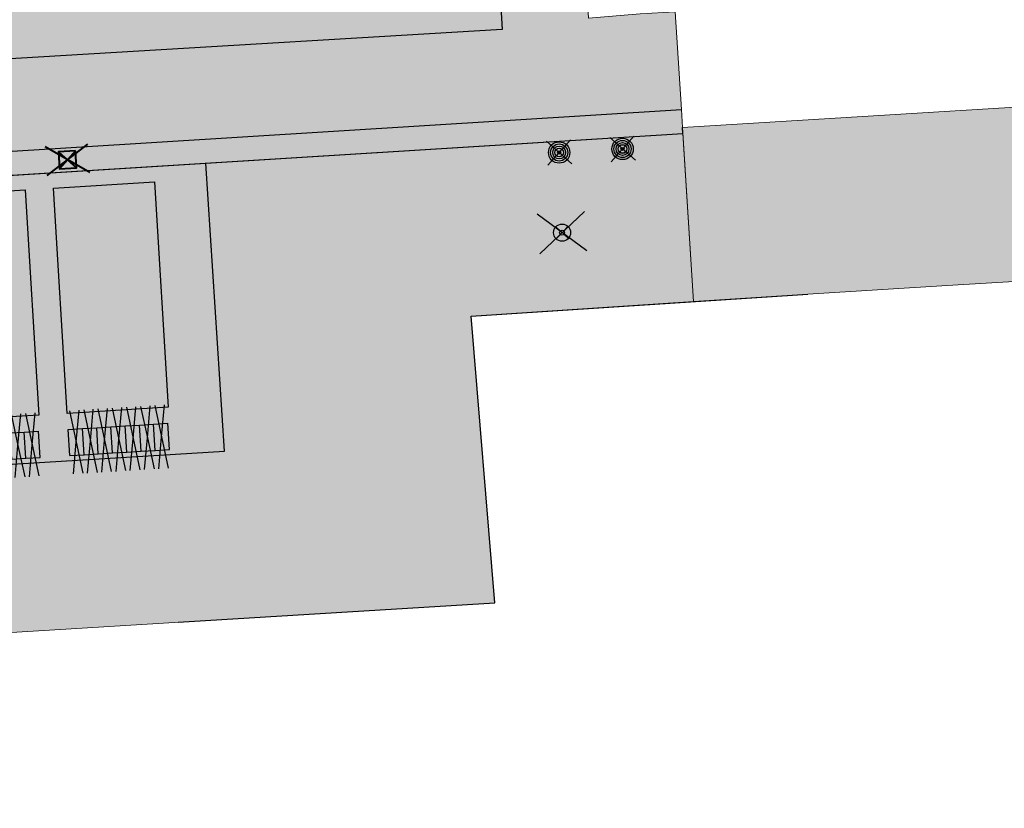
# Model space of a CAD drawing. Header units: metres. Extents: x -1 to 162893, y -2 to 502950.
# Tile 22 of 107: x 162629 to 162646, y 502580 to 502594. Entities that reach past the tile are written whole.
import ezdxf

# ---------------------------------------------------------------- set-up
doc = ezdxf.new("R2010")
doc.units = ezdxf.units.M
for name, color, linetype, lineweight in [('V-BH-RI-GWA_KOLK-S', 30, 'Continuous', 40), ('V-BH-VH-GOOT_BSS_KEIFORMAAT_4STREK-G', 5, 'Continuous', 30), ('V-BH-VH-MATERIAALGRENS-G', 7, 'Continuous', 30), ('V-WE-IE-MEUBILAIR_WEGMEUBILAIR_PAAL CONISCH-S', 7, 'Continuous', 30), ('V-WE-IE-MEUBILAIR_WEGMEUBILAIR_PAAL-S', 7, 'Continuous', 30), ('V-WE-VH-OPENVERHARDING_BETONSTRAATSTEEN-A', 92, 'Continuous', 18), ('V-WE-VH-OPENVERHARDING_TEGEL-A', 92, 'Continuous', 18), ('V-WE-VH-STOOTBAND-S', 7, 'Continuous', 25), ('V01-WE-VH-OPENVERHARDING_TEGEL-A', 92, 'Continuous', 18)]:
    doc.layers.add(name, color=color, linetype=linetype, lineweight=lineweight)
for name, color, linetype, lineweight, true_color in [('V-WE-VH-VERHARDING_BETONSTRAATSTEEN_KF_ELLEBOOG_GRIJS-A', 254, 'Continuous', 13, 0xbebebe), ('V-WE-VH-VERHARDING_BSS_DUBBELKLINKER_KF_ROOD_HALFSTEENSVERBAND-A', 13, 'Continuous', 13, 0xbd7e7e), ('V-WE-VH-VERHARDING_TEGEL_300x300x45_GRIJS-A', 253, 'Continuous', 13, 0x828282)]:
    doc.layers.add(name, color=color, linetype=linetype, lineweight=lineweight, true_color=true_color)
doc.layers.add('X-XX-AL-HULPLIJN 01-G', color=1, linetype='Continuous', lineweight=18, true_color=0xff0000, plot=False)
doc.layers.add('X01-XX-AL-HULPLIJN 01-G', color=1, linetype='Continuous', lineweight=18, true_color=0xff0000, plot=False)
pattern_1 = [(0, (0, 0), (0.3, 0.15), [0.3, -0.3]), (90, (0, 0), (-0.3, 1.83697019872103e-17), [])]

# ---------------------------------------------------------------- blocks, each defined once
blk = doc.blocks.new('V-SIE-WEG_PAAL_BETON14')
at = {"layer": 'V-WE-IE-MEUBILAIR_WEGMEUBILAIR_PAAL-S', "ltscale": 1.5}
for p, q in [((-0.2248848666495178, 0.1985618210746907), (0.2248848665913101, -0.1985618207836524)), ((0.1985618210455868, 0.224884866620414), (-0.1985618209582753, -0.224884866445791))]:
    blk.add_line(p, q, dxfattribs=at)
for radius in [0.1875, 0.1499999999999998, 0.1124999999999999, 0.07800000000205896, 0.07499999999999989, 0.02700000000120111]:
    blk.add_circle((-5.820766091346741e-11, 0), radius, dxfattribs=at)
blk = doc.blocks.new('V-SIE-WEG_PAAL_BETON15')
at = {"layer": 'V-WE-IE-MEUBILAIR_WEGMEUBILAIR_PAAL-S', "ltscale": 1.5}
for p, q in [((-0.2248848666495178, 0.1985618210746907), (0.2248848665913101, -0.1985618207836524)), ((0.1985618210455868, 0.224884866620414), (-0.1985618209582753, -0.224884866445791))]:
    blk.add_line(p, q, dxfattribs=at)
for radius in [0.1875, 0.1499999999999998, 0.1124999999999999, 0.07800000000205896, 0.07499999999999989, 0.02700000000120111]:
    blk.add_circle((-5.820766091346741e-11, 0), radius, dxfattribs=at)
blk = doc.blocks.new('V-SIE-WEG_PAAL_CONISCH1')
at = {"layer": 'V-WE-IE-MEUBILAIR_WEGMEUBILAIR_PAAL CONISCH-S'}
for p, q in [((-0.3920461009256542, -0.3727872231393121), (0.3920461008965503, 0.3727872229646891)), ((0.4352018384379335, -0.3213562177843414), (-0.4352018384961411, 0.3213562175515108)), ((-0.110530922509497, 0.1018162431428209), (-0.03086646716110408, 0.02911944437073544)), ((0.1019008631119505, 0.1095127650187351), (0.02917303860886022, 0.03034734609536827)), ((-0.02857844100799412, -0.03185608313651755), (-0.1013372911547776, -0.1105224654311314)), ((0.0313059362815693, -0.0281329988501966), (0.1105023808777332, -0.1013598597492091))]:
    blk.add_line(p, q, dxfattribs=at)
for centre, radius in [((6.245099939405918e-07, -1.262372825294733e-05), 0.1500000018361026), ((-5.820766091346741e-11, 0), 0.04250000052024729)]:
    blk.add_circle(centre, radius, dxfattribs=at)
for p in [(-0.110530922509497, 0.1018162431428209), (0.1019008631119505, 0.1095127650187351)]:
    blk.add_point(p, dxfattribs=at)
blk = doc.blocks.new('V-SRI-KOLK_STRAAT_300X300-SO45')
at = {"layer": 'V-BH-RI-GWA_KOLK-S', "ltscale": 0.02}
for p, q in [((0.3995430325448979, -0.375486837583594), (-0.3805729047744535, 0.0760872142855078)), ((-0.3489560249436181, -0.4229121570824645), (0.3679261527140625, 0.1235125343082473))]:
    blk.add_line(p, q, dxfattribs=at)
at = {"layer": 'V-BH-RI-GWA_KOLK-S', "ltscale": 0.2}
for p, q in [((0.1496998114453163, 0.009485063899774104), (-0.1307296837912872, -0.308884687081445)), ((-0.1496998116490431, -0.009485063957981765), (0.168669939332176, -0.2899145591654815))]:
    blk.add_line(p, q, dxfattribs=at)
at = {"layer": 'V-BH-RI-GWA_KOLK-S', "ltscale": 0.2, "flags": 128}
blk.add_lwpolyline([(0.1496998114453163, 0.009485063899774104), (-0.1496998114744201, -0.009485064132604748), (-0.1307296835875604, -0.3088846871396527), (0.168669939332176, -0.2899145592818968), (0.1496998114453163, 0.009485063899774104)], dxfattribs=at)
blk = doc.blocks.new('V-SVH-STOOTBAND_VLAK_VLAK_1000X200')
at = {"flags": 128}
for points in [[(-0.335596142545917, 0.2416108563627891), (-3.63207727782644e-17, 0), (0.3355961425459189, 0.241610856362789)], [(-0.335596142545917, -0.241610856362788), (0, 0), (0.3340844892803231, -0.2405225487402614)]]:
    blk.add_lwpolyline(points, dxfattribs=at)
for points in [[(-0.5, 0.1), (0.5, 0.1)], [(-0.5, -0.1), (-0.5, 0.1)], [(0.5, -0.1), (0.5, 0.1)], [(-0.5, -0.1), (0.5, -0.1)]]:
    blk.add_lwpolyline(points)

msp = doc.modelspace()

# ---------------------------------------------------------------- hatches: boundary and pattern name
at = {"layer": 'V-BH-VH-GOOT_BSS_KEIFORMAAT_4STREK-G'}
h = msp.add_hatch(dxfattribs=at)
h.set_pattern_fill('AVH-BSS_KEIFORMAAT_HALFST', color=256, angle=90, pattern_type=2)
h.set_pattern_definition([(90, (0, 0), (-0.105, 0.105), [0.105, -0.105]), (180, (0, 0), (-1.285879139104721e-17, -0.105), [])])
h.paths.add_polyline_path([(162599.0189449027, 502589.6791910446), (162599.045, 502589.26), (162640.262099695, 502591.8220061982), (162640.2359384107, 502592.2411906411)])
at = {"layer": 'V-WE-VH-OPENVERHARDING_BETONSTRAATSTEEN-A'}
h = msp.add_hatch(dxfattribs=at)
h.set_pattern_fill('AVH-BSS_KEIFORMAAT_HALFST', color=256, scale=2, angle=90, pattern_type=2)
h.set_pattern_definition([(90, (0, 0), (-0.21, 0.21), [0.21, -0.21]), (180, (0, 0), (-2.571758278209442e-17, -0.21), [])])
h.paths.add_polyline_path([(162599.045, 502589.26), (162599.381, 502584.237), (162632.222, 502586.249), (162631.8979998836, 502591.3019999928)])
h.paths.add_polyline_path([(162606.0473839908, 502589.4441764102), (162606.2894595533, 502585.4928824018), (162604.7223976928, 502585.3968765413), (162604.5206682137, 502585.3845176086), (162604.2785926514, 502589.335811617)], flags=16)
h.paths.add_polyline_path([(162601.5116727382, 502589.1662965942), (162601.7537483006, 502585.2150025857), (162600.1866864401, 502585.1189967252), (162599.984956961, 502585.1066377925), (162599.7428813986, 502589.057931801)], flags=16)
h.paths.add_polyline_path([(162603.7795283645, 502589.3052365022), (162604.0216039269, 502585.3539424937), (162602.4545420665, 502585.2579366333), (162602.2528125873, 502585.2455777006), (162602.010737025, 502589.196871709)], flags=16)
h.paths.add_polyline_path([(162608.3152396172, 502589.5831163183), (162608.5573151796, 502585.6318223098), (162606.9902533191, 502585.5358164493), (162606.78852384, 502585.5234575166), (162606.5464482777, 502589.474751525)], flags=16)
h.paths.add_polyline_path([(162610.5830952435, 502589.7220562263), (162610.825170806, 502585.7707622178), (162609.2581089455, 502585.6747563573), (162609.0563794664, 502585.6623974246), (162608.814303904, 502589.6136914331)], flags=16)
h.paths.add_polyline_path([(162612.8509508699, 502589.8609961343), (162613.0930264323, 502585.9097021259), (162611.5259645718, 502585.8136962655), (162611.3242350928, 502585.8013373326), (162611.0821595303, 502589.7526313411)], flags=16)
h.paths.add_polyline_path([(162615.1188064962, 502589.9999360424), (162615.3608820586, 502586.0486420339), (162613.7938201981, 502585.9526361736), (162613.5920907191, 502585.9402772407), (162613.3500151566, 502589.8915712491)], flags=16)
h.paths.add_polyline_path([(162617.3866621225, 502590.1388759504), (162617.6287376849, 502586.1875819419), (162616.0616758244, 502586.0915760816), (162615.8599463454, 502586.0792171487), (162615.6178707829, 502590.0305111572)], flags=16)
h.paths.add_polyline_path([(162619.6545177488, 502590.2778158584), (162619.8965933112, 502586.32652185), (162618.3295314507, 502586.2305159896), (162618.1278019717, 502586.2181570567), (162617.8857264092, 502590.1694510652)], flags=16)
h.paths.add_polyline_path([(162621.9223733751, 502590.4167557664), (162622.1644489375, 502586.465461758), (162620.597387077, 502586.3694558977), (162620.395657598, 502586.3570969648), (162620.1535820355, 502590.3083909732)], flags=16)
h.paths.add_polyline_path([(162624.1902290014, 502590.5556956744), (162624.4323045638, 502586.604401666), (162622.8652427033, 502586.5083958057), (162622.6635132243, 502586.4960368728), (162622.4214376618, 502590.4473308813)], flags=16)
h.paths.add_polyline_path([(162626.4580846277, 502590.6946355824), (162626.7001601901, 502586.743341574), (162625.1330983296, 502586.6473357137), (162624.9313688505, 502586.6349767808), (162624.6892932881, 502590.5862707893)], flags=16)
h.paths.add_polyline_path([(162628.725940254, 502590.8335754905), (162628.9680158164, 502586.882281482), (162627.4009539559, 502586.7862756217), (162627.1992244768, 502586.7739166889), (162626.9571489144, 502590.7252106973)], flags=16)
h.paths.add_polyline_path([(162630.9937958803, 502590.9725153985), (162631.2358714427, 502587.0212213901), (162629.6688095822, 502586.9252155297), (162629.4670801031, 502586.9128565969), (162629.2250045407, 502590.8641506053)], flags=16)
at = {"layer": 'V-WE-VH-OPENVERHARDING_TEGEL-A'}
h = msp.add_hatch(dxfattribs=at)
h.set_pattern_fill('AVH-TEGEL_300X300_HALFST', color=256, pattern_type=2)
h.set_pattern_definition(pattern_1)
h.paths.add_polyline_path([(162591.0137579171, 502645.2472752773), (162591.4090228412, 502638.1825951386), (162594.5412034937, 502638.3735376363), (162597.2410320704, 502593.456027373), (162599.1483210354, 502593.5696491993), (162596.4269999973, 502637.2340000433), (162597.9760000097, 502637.3390000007), (162600.821, 502591.482), (162637.09, 502593.649), (162637.0232382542, 502594.8439987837), (162601.9550000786, 502592.7570000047), (162599.283, 502637.367), (162600.782, 502637.462), (162603.246, 502596.48), (162605.17, 502595.115), (162604.9018155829, 502599.7525513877), (162602.479410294, 502638.8804459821), (162605.0267100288, 502639.0267766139), (162604.5548183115, 502646.1016502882), (162601.8766622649, 502645.9574473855), (162601.8971522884, 502645.6581677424), (162593.9156048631, 502645.1114658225), (162593.895213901, 502645.4092985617)])
h.paths.add_polyline_path([(162597.192, 502604.815), (162597.249, 502603.907), (162598.157, 502603.965), (162598.1, 502604.872)], flags=16)
h.paths.add_polyline_path([(162602.073, 502620.244), (162602.13, 502619.336), (162603.038, 502619.394), (162602.981, 502620.301)], flags=16)
h.paths.add_polyline_path([(162595.1215886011, 502636.7816275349), (162595.1785886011, 502635.8736275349), (162596.0865886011, 502635.9316275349), (162596.0295886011, 502636.8386275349)], flags=16)
at = {"layer": 'V-WE-VH-VERHARDING_BETONSTRAATSTEEN_KF_ELLEBOOG_GRIJS-A'}
h = msp.add_hatch(dxfattribs=at)
h.set_pattern_fill('AVH-BSS_KEIFORMAAT_ELLEBOOG', color=256, scale=2, pattern_type=2)
h.set_pattern_definition([(0, (0, 0), (0.21, 0.21), [0.63, -0.21]), (270, (0, 0.42), (0.21, 0.21), [0.63, -0.21])])
h.paths.add_polyline_path([(162630.9937958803, 502590.9725153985), (162631.2358714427, 502587.0212213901), (162629.6688095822, 502586.9252155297), (162629.4670801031, 502586.9128565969), (162629.2250045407, 502590.8641506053)])
h.paths.add_polyline_path([(162628.725940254, 502590.8335754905), (162628.9680158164, 502586.882281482), (162627.4009539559, 502586.7862756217), (162627.1992244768, 502586.7739166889), (162626.9571489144, 502590.7252106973)])
h.paths.add_polyline_path([(162626.4580846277, 502590.6946355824), (162626.7001601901, 502586.743341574), (162625.1330983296, 502586.6473357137), (162624.9313688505, 502586.6349767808), (162624.6892932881, 502590.5862707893)])
h.paths.add_polyline_path([(162624.1902290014, 502590.5556956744), (162624.4323045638, 502586.604401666), (162622.8652427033, 502586.5083958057), (162622.6635132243, 502586.4960368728), (162622.4214376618, 502590.4473308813)])
h.paths.add_polyline_path([(162621.9223733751, 502590.4167557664), (162622.1644489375, 502586.465461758), (162620.597387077, 502586.3694558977), (162620.395657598, 502586.3570969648), (162620.1535820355, 502590.3083909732)])
h.paths.add_polyline_path([(162619.6545177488, 502590.2778158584), (162619.8965933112, 502586.32652185), (162618.3295314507, 502586.2305159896), (162618.1278019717, 502586.2181570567), (162617.8857264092, 502590.1694510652)])
h.paths.add_polyline_path([(162617.3866621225, 502590.1388759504), (162617.6287376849, 502586.1875819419), (162616.0616758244, 502586.0915760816), (162615.8599463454, 502586.0792171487), (162615.6178707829, 502590.0305111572)])
h.paths.add_polyline_path([(162615.1188064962, 502589.9999360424), (162615.3608820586, 502586.0486420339), (162613.7938201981, 502585.9526361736), (162613.5920907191, 502585.9402772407), (162613.3500151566, 502589.8915712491)])
h.paths.add_polyline_path([(162601.5116727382, 502589.1662965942), (162601.7537483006, 502585.2150025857), (162600.1866864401, 502585.1189967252), (162599.984956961, 502585.1066377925), (162599.7428813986, 502589.057931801)])
h.paths.add_polyline_path([(162603.7795283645, 502589.3052365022), (162604.0216039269, 502585.3539424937), (162602.4545420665, 502585.2579366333), (162602.2528125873, 502585.2455777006), (162602.010737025, 502589.196871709)])
h.paths.add_polyline_path([(162606.0473839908, 502589.4441764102), (162606.2894595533, 502585.4928824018), (162604.7223976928, 502585.3968765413), (162604.5206682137, 502585.3845176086), (162604.2785926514, 502589.335811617)])
h.paths.add_polyline_path([(162608.3152396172, 502589.5831163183), (162608.5573151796, 502585.6318223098), (162606.9902533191, 502585.5358164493), (162606.78852384, 502585.5234575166), (162606.5464482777, 502589.474751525)])
h.paths.add_polyline_path([(162612.8509508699, 502589.8609961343), (162613.0930264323, 502585.9097021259), (162611.5259645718, 502585.8136962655), (162611.3242350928, 502585.8013373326), (162611.0821595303, 502589.7526313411)])
h.paths.add_polyline_path([(162610.5830952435, 502589.7220562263), (162610.825170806, 502585.7707622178), (162609.2581089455, 502585.6747563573), (162609.0563794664, 502585.6623974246), (162608.814303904, 502589.6136914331)])
at = {"layer": 'V-WE-VH-VERHARDING_BSS_DUBBELKLINKER_KF_ROOD_HALFSTEENSVERBAND-A'}
h = msp.add_hatch(dxfattribs=at)
h.set_pattern_fill('AVH-SBS_DIKFORMAAT_HALFST', color=256, scale=2, angle=183.5954109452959, pattern_type=2)
h.set_pattern_definition([(183.5954109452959, (0, 0), (0.006271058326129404, -0.09980317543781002), []), (273.5954109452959, (-0.3992127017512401, -0.02508423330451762), (0.3992127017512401, 0.02508423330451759), [0.1, -0.1]), (273.5954109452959, (-0.1933352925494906, -0.1123452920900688), (0.3992127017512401, 0.02508423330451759), [0.1, -0.1]), (183.5954109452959, (-0.1964708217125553, -0.06244370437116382), (0.01254211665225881, -0.19960635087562), [0, -0.2, 0, 0, 0]), (183.5954109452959, (-0.1901997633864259, -0.1622468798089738), (0.01254211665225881, -0.19960635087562), [0, -0.2, 0, 0, 0])])
h.paths.add_polyline_path([(162640.1239355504, 502593.9552075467), (162640.2359384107, 502592.2411906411), (162599.0189449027, 502589.6791910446), (162599.045, 502589.26), (162598.1100000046, 502589.1910000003), (162597.9349999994, 502591.9440000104), (162597.8632651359, 502593.0724918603), (162600.7122001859, 502593.2398812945), (162600.821, 502591.482), (162637.09, 502593.649), (162637.023063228, 502594.8471316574), (162601.9550000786, 502592.7570000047), (162601.8485283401, 502594.5023444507), (162605.1204925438, 502594.6911799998), (162636.8804244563, 502596.6464741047), (162638.4303155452, 502596.7357926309), (162638.609, 502593.8449999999), (162639.5129999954, 502593.9199999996)])
at = {"layer": 'V01-WE-VH-OPENVERHARDING_TEGEL-A'}
h = msp.add_hatch(dxfattribs=at)
h.set_pattern_fill('AVH-TEGEL_300X300_HALFST', color=256, pattern_type=2)
h.set_pattern_definition(pattern_1)
edge = h.paths.add_edge_path()
edge.add_arc((162627.3808135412, 502775.5408340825), 0.5000000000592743, 92.78974867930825, 183.9481949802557)
edge.add_line((162626.8820001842, 502775.5064068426), (162626.882, 502775.5064095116))
edge.add_line((162626.882, 502775.5064095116), (162626.882, 502775.5062649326))
edge.add_arc((162627.4232934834, 502775.5056324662), 0.5412938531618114, 179.9330536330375, 180.0669463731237)
edge.add_line((162626.8819999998, 502775.5049999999), (162626.2, 502787.031))
edge.add_line((162626.2, 502787.031), (162626.1952967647, 502787.1032010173))
edge.add_arc((162626.6942392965, 502787.1357025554), 0.4999999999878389, 183.727029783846, 273.2892340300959)
edge.add_line((162626.7229275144, 502786.6365262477), (162626.6614531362, 502786.6324214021))
edge.add_line((162626.6614531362, 502786.6324214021), (162626.7040000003, 502786.635))
edge.add_line((162626.7040000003, 502786.635), (162627.164, 502786.67))
edge.add_line((162627.164, 502786.67), (162627.803, 502776.062))
edge.add_line((162627.803, 502776.062), (162627.3564780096, 502776.0402415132))
edge = h.paths.add_edge_path()
edge.add_arc((162627.4795028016, 502774.4666394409), 0.4999999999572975, 189.5311365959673, 274.434869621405)
edge.add_line((162627.5181657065, 502773.9681365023), (162627.929, 502774))
edge.add_line((162627.929, 502774), (162628.572, 502763.431))
edge.add_line((162628.572, 502763.431), (162628.1335287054, 502763.4061386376))
edge.add_arc((162628.1618332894, 502762.9069404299), 0.5000000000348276, 93.24520124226, 182.8978858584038)
edge.add_line((162627.6624726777, 502762.8816623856), (162627.662, 502762.891))
edge.add_line((162627.662, 502762.891), (162626.9860000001, 502774.3730000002))
edge.add_arc((162627.4390552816, 502774.4334990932), 0.457076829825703, 187.6060401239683, 188.6541645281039)
edge.add_line((162626.987182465, 502774.3647227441), (162626.988, 502774.359))
edge.add_line((162626.988, 502774.359), (162626.99, 502774.346))
edge.add_line((162626.99, 502774.346), (162626.996, 502774.32))
edge.add_line((162626.996, 502774.32), (162626.999, 502774.306))
edge.add_line((162626.999, 502774.306), (162627.003, 502774.2940000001))
edge.add_line((162627.003, 502774.2940000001), (162627.012, 502774.268))
edge.add_line((162627.012, 502774.268), (162627.0193736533, 502774.2524285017))
edge.add_line((162627.0193736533, 502774.2524285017), (162626.9971923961, 502774.3165528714))
edge.add_arc((162627.4390552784, 502774.4334990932), 0.457076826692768, 192.4768148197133, 194.8243614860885, ccw=False)
edge.add_line((162626.9927730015, 502774.3347501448), (162626.9864049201, 502774.3838476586))
edge = h.paths.add_edge_path()
edge.add_arc((162629.707149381, 502737.8325094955), 0.4999999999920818, 93.52145337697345, 181.2028842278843)
edge.add_line((162629.207259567, 502737.8220131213), (162629.206, 502737.8819999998))
edge.add_line((162629.206, 502737.8819999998), (162627.715, 502761.8439999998))
edge.add_line((162627.715, 502761.8439999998), (162627.7141440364, 502761.8609093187))
edge.add_arc((162628.2135046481, 502761.8861873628), 0.500000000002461, 182.8978858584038, 273.2670969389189)
edge.add_line((162628.242, 502761.3869999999), (162628.696, 502761.4129999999))
edge.add_line((162628.696, 502761.4129999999), (162630.106, 502738.3579999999))
edge.add_line((162630.106, 502738.3579999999), (162629.6764382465, 502738.3315654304))
h.paths.add_polyline_path([(-0.819406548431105, -1.554399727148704), (47.99027967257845, -1.554399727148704), (47.99027967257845, 3.362039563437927), (-0.819406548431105, 3.362039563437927)], flags=9)
h = msp.add_hatch(dxfattribs=at)
h.set_pattern_fill('AVH-TEGEL_300X300_HALFST', color=256, pattern_type=2)
h.set_pattern_definition(pattern_1)
h.paths.add_polyline_path([(162647.24, 502592.3540000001), (162655.944, 502592.883), (162670.818, 502593.7879999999), (162670.8885658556, 502593.7922927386), (162671.055, 502590.741), (162670.022, 502590.6800000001), (162664.221, 502590.3379999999), (162661.225, 502590.155), (162660.4549937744, 502590.1077811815), (162660.4582370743, 502590.1156329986), (162660.4637959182, 502590.1323040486), (162660.4682084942, 502590.1495003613), (162660.4714093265, 502590.1671025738), (162660.4733498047, 502590.184981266), (162660.474, 502590.203), (162660.4733498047, 502590.2210187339), (162660.4714093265, 502590.2388974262), (162660.4682084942, 502590.2564996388), (162660.4637959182, 502590.2736959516), (162660.4582370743, 502590.2903670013), (162660.4516119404, 502590.3064060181), (162660.4440122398, 502590.3217207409), (162660.4355384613, 502590.3362346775), (162660.4262968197, 502590.349887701), (162660.4163963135, 502590.3626360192), (162660.3950526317, 502590.3853211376), (162660.3723402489, 502590.4042341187), (162660.349, 502590.4195063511), (162660.3241037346, 502590.432083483), (162660.2963684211, 502590.4422964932), (162660.2660506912, 502590.4494381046), (162660.2500600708, 502590.4516380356), (162660.2336153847, 502590.4528150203), (162660.2168090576, 502590.4528965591), (162660.1997462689, 502590.4518207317), (162660.1825435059, 502590.4495387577), (162660.1653265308, 502590.4460173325), (162660.1482277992, 502590.4412405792), (162660.1313834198, 502590.435211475), (162660.1149297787, 502590.4279526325), (162660.099, 502590.4195063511), (162660.0837204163, 502590.4099338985), (162660.069207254, 502590.3993140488), (162660.0555637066, 502590.3877409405), (162660.0428775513, 502590.3753213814), (162660.0312194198, 502590.362171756), (162660.0206417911, 502590.3484147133), (162660.0111787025, 502590.3341758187), (162660.0028461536, 502590.3195803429), (162659.9956431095, 502590.3047503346), (162659.9895529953, 502590.2898020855), (162659.9805789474, 502590.2599753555), (162659.9755560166, 502590.2308493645), (162659.974, 502590.203), (162659.9755560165, 502590.1751506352), (162659.9805789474, 502590.1460246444), (162659.9895529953, 502590.1161979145), (162659.9956431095, 502590.1012496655), (162660.0028461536, 502590.0864196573), (162660.0063572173, 502590.080269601), (162658.73, 502590.002), (162647.341, 502589.304), (162644.896, 502589.1550000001), (162642.45, 502589.005), (162640.4482367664, 502588.8733586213), (162640.2553442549, 502591.9290209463)])
h = msp.add_hatch(dxfattribs=at)
h.set_pattern_fill('AVH-TEGEL_300X300_HALFST', color=256, pattern_type=2)
h.set_pattern_definition(pattern_1)
h.paths.add_polyline_path([(162592.902, 502584.375), (162592.729, 502587.149), (162599.152, 502587.536), (162599.381, 502584.237), (162632.222, 502586.249), (162631.898, 502591.302), (162640.262099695, 502591.8220061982), (162640.4482367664, 502588.8733586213), (162636.55, 502588.617), (162636.966, 502583.592), (162598.962, 502581.254), (162596.466960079, 502581.100647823), (162596.4633300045, 502581.1598876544), (162593.1147432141, 502580.9519268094)])

# ---------------------------------------------------------------- linework, layer by layer
at = {"layer": 'V-BH-VH-GOOT_BSS_KEIFORMAAT_4STREK-G'}
for p, q in [((162631.898, 502591.302), (162640.262, 502591.822)), ((162599.045, 502589.26), (162631.898, 502591.302))]:
    msp.add_line(p, q, dxfattribs=at)
at = {"layer": 'V-BH-VH-MATERIAALGRENS-G', "flags": 128}
for points in [[(162600.782, 502637.462), (162599.283, 502637.367), (162600.824, 502611.297), (162601.955, 502592.757), (162637.023063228, 502594.8471316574), (162637.09, 502593.649), (162600.821, 502591.482), (162599.611, 502611.032), (162597.976, 502637.339), (162596.427, 502637.234)], [(162599.045, 502589.26), (162599.0189449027, 502589.6791910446), (162640.2359384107, 502592.2411906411)], [(162631.898, 502591.302), (162640.262, 502591.822), (162640.255, 502591.929)], [(162599.152, 502587.536), (162599.381, 502584.237), (162632.222, 502586.249), (162631.898, 502591.302)], [(162630.9937958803, 502590.9725153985), (162631.2358714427, 502587.0212213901), (162629.6688095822, 502586.9252155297), (162629.4670801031, 502586.9128565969), (162629.2250045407, 502590.8641506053), (162630.9937958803, 502590.9725153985)], [(162628.725940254, 502590.8335754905), (162628.9680158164, 502586.882281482), (162627.4009539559, 502586.7862756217), (162627.1992244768, 502586.7739166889), (162626.9571489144, 502590.7252106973), (162628.725940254, 502590.8335754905)], [(162631.411, 502583.25), (162636.966, 502583.592), (162636.55, 502588.617), (162642.45, 502589.005)]]:
    msp.add_lwpolyline(points, dxfattribs=at)
at = {"layer": 'V-WE-VH-VERHARDING_TEGEL_300x300x45_GRIJS-A'}
msp.add_line((162640.255344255, 502591.9290209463), (162640.4482367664, 502588.8733586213), dxfattribs=at)
at = {"layer": 'V-WE-VH-VERHARDING_TEGEL_300x300x45_GRIJS-A', "flags": 128}
msp.add_lwpolyline([(162647.341, 502589.304), (162644.896, 502589.1550000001), (162642.45, 502589.005), (162640.4482367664, 502588.8733586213), (162640.2553442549, 502591.9290209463), (162647.24, 502592.3540000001)], dxfattribs=at)
at = {"layer": 'X-XX-AL-HULPLIJN 01-G', "flags": 128}
msp.add_lwpolyline([(162592.902, 502584.375), (162592.729, 502587.149), (162599.152, 502587.536), (162599.381, 502584.237), (162632.222, 502586.249), (162631.898, 502591.302), (162640.262099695, 502591.8220061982), (162640.4482367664, 502588.8733586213), (162636.55, 502588.617), (162636.966, 502583.592), (162598.962, 502581.254), (162596.466960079, 502581.100647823), (162596.4633300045, 502581.1598876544), (162593.1147432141, 502580.9519268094)], close=True, dxfattribs=at)
at = {"layer": 'X01-XX-AL-HULPLIJN 01-G', "flags": 128}
for points in [[(162591.0137579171, 502645.2472752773), (162591.4090228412, 502638.1825951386), (162594.5412034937, 502638.3735376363), (162597.2410320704, 502593.456027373), (162599.1483210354, 502593.5696491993), (162596.4269999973, 502637.2340000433), (162597.9760000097, 502637.3390000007), (162600.821, 502591.482), (162637.09, 502593.649), (162637.0232382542, 502594.8439987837), (162601.9550000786, 502592.7570000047), (162599.283, 502637.367), (162600.782, 502637.462), (162603.246, 502596.48), (162605.17, 502595.115), (162604.9018155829, 502599.7525513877), (162602.479410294, 502638.8804459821), (162605.0267100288, 502639.0267766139), (162604.5548183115, 502646.1016502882), (162601.8766622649, 502645.9574473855), (162601.8971522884, 502645.6581677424), (162593.9156048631, 502645.1114658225), (162593.895213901, 502645.4092985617)], [(162640.1239355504, 502593.9552075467), (162640.2359384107, 502592.2411906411), (162599.0189449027, 502589.6791910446), (162599.045, 502589.26), (162598.1100000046, 502589.1910000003), (162597.9349999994, 502591.9440000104), (162597.8632651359, 502593.0724918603), (162600.7122001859, 502593.2398812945), (162600.821, 502591.482), (162637.09, 502593.649), (162637.023063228, 502594.8471316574), (162601.9550000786, 502592.7570000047), (162601.8485283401, 502594.5023444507), (162605.1204925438, 502594.6911799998), (162636.8804244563, 502596.6464741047), (162638.4303155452, 502596.7357926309), (162638.609, 502593.8449999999), (162639.5129999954, 502593.9199999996)], [(162599.0189449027, 502589.6791910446), (162599.045, 502589.26), (162640.262099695, 502591.8220061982), (162640.2359384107, 502592.2411906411)], [(162599.045, 502589.26), (162599.381, 502584.237), (162632.222, 502586.249), (162631.8979998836, 502591.3019999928)]]:
    msp.add_lwpolyline(points, close=True, dxfattribs=at)

# ---------------------------------------------------------------- block references
at = {"color": 7, "linetype": 'Continuous', "lineweight": 0}
for name, p in [('V-SRI-KOLK_STRAAT_300X300-SO45', (162629.4617822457, 502591.5112698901)), ('V-SIE-WEG_PAAL_CONISCH1', (162638.1430000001, 502590.083))]:
    msp.add_blockref(name, p, dxfattribs=at)
at = {"layer": 'V-WE-IE-MEUBILAIR_WEGMEUBILAIR_PAAL-S', "color": 7, "linetype": 'Continuous', "lineweight": 0}
for name, p in [('V-SIE-WEG_PAAL_BETON14', (162638.092, 502591.4889999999)), ('V-SIE-WEG_PAAL_BETON15', (162639.203, 502591.5509999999))]:
    msp.add_blockref(name, p, dxfattribs=at)
at = {"layer": 'V-WE-VH-STOOTBAND-S', "xscale": 0.25, "yscale": 2.3, "rotation": 3.505837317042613}
for p in [(162629.6231449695, 502586.4096237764), (162629.8726771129, 502586.4249113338), (162630.1222092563, 502586.4401988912), (162630.3717413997, 502586.4554864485), (162630.621273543, 502586.4707740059), (162630.8708056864, 502586.4860615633), (162631.1203378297, 502586.5013491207), (162628.6029500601, 502586.3471216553), (162628.8524822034, 502586.3624092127)]:
    msp.add_blockref('V-SVH-STOOTBAND_VLAK_VLAK_1000X200', p, dxfattribs=at)

doc.saveas('drawing.dxf')
